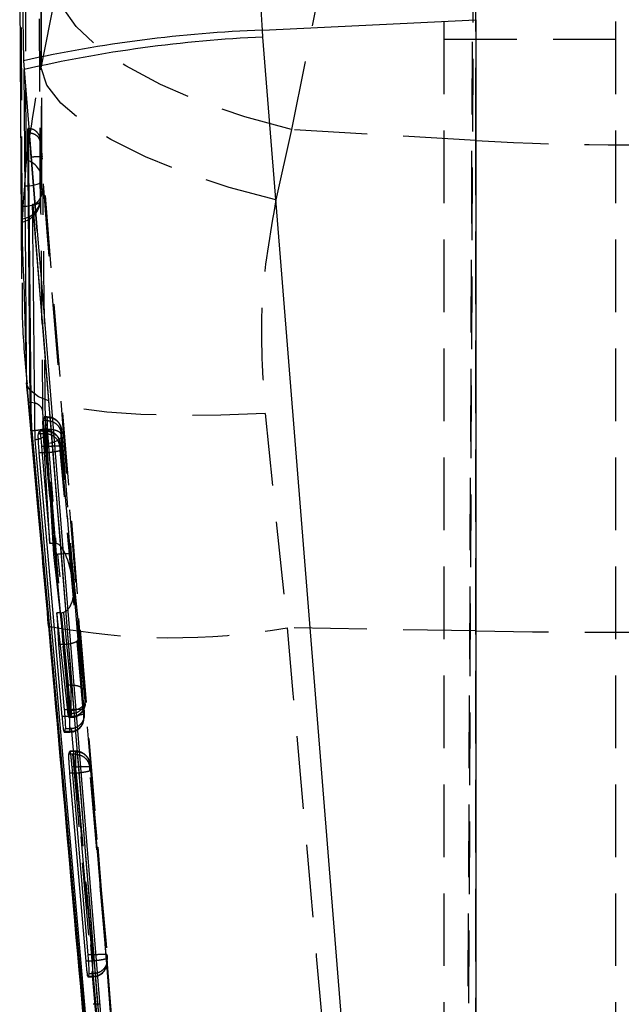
# Model space of a CAD drawing. Extents: x 29 to 375, y 22 to 285.
# Tile 13 of 27: x 62 to 73, y 246 to 264. Entities that reach past the tile are written whole.
import ezdxf

# ---------------------------------------------------------------- set-up
doc = ezdxf.new("R2010")
doc.units = 0
doc.linetypes.add('HIDDEN', pattern=[1.905, 1.27, -0.635])
doc.layers.get('0').update_dxf_attribs({"linetype": 'CONTINUOUS'})

msp = doc.modelspace()

# ---------------------------------------------------------------- linework, layer by layer
at = {"color": 7, "linetype": 'HIDDEN'}
for p, q in [((70.260247, 278.259268), (70.025337, 224.645117)), ((70.24811, 261.589644), (70.24811, 272.399528)), ((69.121089, 272.311328), (67.026783, 261.778986)), ((70.025336, 225.849831), (70.221036, 270.477695)), ((69.694448, 231.91793), (69.694448, 266.52742)), ((72.694448, 231.91793), (72.694448, 266.52742)), ((62.645294, 262.857331), (62.919934, 264.252385)), ((69.694448, 263.35979), (72.694448, 263.35979)), ((62.426666, 261.796457), (62.411669, 261.796457)), ((67.026783, 261.778986), (66.752149, 260.553283)), ((70.24811, 261.589644), (67.026783, 261.778986)), ((70.24811, 253.015028), (70.24811, 261.589644)), ((64.04951, 244.171677), (62.665284, 261.306552)), ((62.333767, 260.440079), (62.357966, 260.794071)), ((62.654098, 260.891636), (62.631831, 260.542167)), ((62.391402, 257.429128), (62.397967, 257.33771)), ((62.752245, 256.755067), (62.698636, 256.755067)), ((62.75231, 256.756467), (62.699881, 256.756467)), ((62.752455, 256.751639), (62.702198, 256.751639)), ((62.746814, 256.693674), (62.711738, 256.693674)), ((62.752245, 256.755067), (62.746814, 256.693674)), ((62.746831, 256.693674), (62.746814, 256.693674)), ((62.752455, 256.751639), (62.752539, 256.751639)), ((66.563582, 256.819328), (66.948628, 253.070512)), ((62.731014, 256.515098), (62.61678, 256.515098)), ((62.73108, 256.516507), (62.618098, 256.516507)), ((62.731329, 256.510442), (62.620843, 256.510442)), ((62.748483, 256.541473), (62.728357, 256.541473)), ((62.743161, 256.514793), (62.731014, 256.515098)), ((62.731344, 256.510442), (62.731329, 256.510442)), ((62.748483, 256.541473), (62.903656, 254.545284)), ((62.748603, 256.541473), (62.748483, 256.541473)), ((62.995844, 256.466699), (63.001265, 256.527973)), ((63.001265, 256.527973), (63.001517, 256.527593)), ((62.726096, 256.459457), (62.629626, 256.459457)), ((63.205824, 253.759371), (62.997584, 256.438246)), ((63.009249, 256.446285), (63.171683, 254.352515)), ((62.736164, 256.241759), (62.652878, 256.241759)), ((62.736214, 256.241766), (62.736164, 256.241759)), ((62.887026, 254.546107), (62.736214, 256.241766)), ((62.76024, 256.299136), (62.74697, 256.299136)), ((62.91113, 254.354057), (62.76024, 256.299136)), ((62.975115, 256.232416), (62.980034, 256.288012)), ((63.389095, 251.567265), (62.979504, 256.17255)), ((62.980034, 256.288012), (62.980354, 256.28726)), ((62.985206, 256.239911), (63.205824, 253.759371)), ((62.730459, 256.127244), (62.662757, 256.127244)), ((62.730502, 256.127325), (62.730459, 256.127244)), ((62.730459, 256.127244), (63.140087, 251.521634)), ((62.887026, 254.546107), (62.849825, 254.546107)), ((62.91113, 254.354057), (62.861092, 254.354057)), ((63.166875, 252.067355), (62.936055, 254.355097)), ((63.171683, 254.352515), (63.41584, 251.932585)), ((63.415562, 251.935919), (63.17169, 254.353011)), ((63.414698, 251.797313), (63.213613, 253.79336)), ((63.213613, 253.79336), (63.285961, 252.85835)), ((62.988716, 253.332527), (62.974806, 253.332527)), ((63.031517, 252.779377), (62.988716, 253.332527)), ((62.993115, 253.332561), (63.16568, 251.619609)), ((70.24811, 253.015028), (66.948628, 253.070512)), ((70.24811, 228.185737), (70.24811, 253.015028)), ((63.031517, 252.779377), (62.951593, 252.779377)), ((63.14584, 251.636097), (63.04411, 252.779914)), ((63.285961, 252.85835), (63.394843, 251.634119)), ((63.166806, 252.067165), (63.115661, 252.067165)), ((63.166806, 252.067165), (63.166875, 252.067355)), ((63.423055, 251.842694), (63.41725, 251.777066)), ((63.416884, 251.778157), (63.414698, 251.797313)), ((63.41725, 251.777066), (63.416884, 251.778157)), ((63.417261, 251.733297), (63.423069, 251.798955)), ((63.14582, 251.636063), (63.05024, 251.636063)), ((63.140087, 251.521634), (63.05922, 251.521634)), ((63.127715, 251.505086), (63.168173, 251.505086)), ((63.168236, 251.506498), (63.128909, 251.506498)), ((63.167859, 251.512868), (63.130781, 251.512868)), ((63.14582, 251.636063), (63.14584, 251.636097)), ((63.174034, 251.572234), (63.148232, 251.572234)), ((63.167859, 251.512868), (63.167875, 251.512868)), ((63.168236, 251.506498), (63.174051, 251.57223)), ((63.174051, 251.57223), (63.174034, 251.572234)), ((63.394354, 251.518229), (63.393956, 251.51954)), ((63.399271, 251.57381), (63.394354, 251.518229)), ((63.394365, 251.474464), (63.399283, 251.530068)), ((63.049035, 251.246249), (63.145277, 251.246249)), ((63.145341, 251.247672), (63.05031, 251.247672)), ((63.14494, 251.255707), (63.0528, 251.255707)), ((63.150257, 251.30332), (63.067554, 251.30332)), ((63.145341, 251.247672), (63.150264, 251.30332)), ((63.250139, 250.911114), (63.146698, 250.911114)), ((63.250205, 250.912482), (63.147816, 250.912482)), ((63.250386, 250.908734), (63.149671, 250.908734)), ((63.245528, 250.858934), (63.158019, 250.858934)), ((63.250139, 250.911114), (63.245523, 250.858934)), ((63.250414, 250.908734), (63.250386, 250.908734)), ((63.25529, 250.637648), (63.181033, 250.637648)), ((63.255352, 250.637648), (63.25529, 250.637648)), ((63.547287, 247.35525), (63.255352, 250.637648)), ((63.494547, 250.6319), (63.499155, 250.683976)), ((63.499155, 250.683976), (63.499417, 250.683607)), ((63.504337, 250.635864), (63.796295, 247.353213)), ((63.249891, 250.526724), (63.190493, 250.526724)), ((63.249931, 250.526806), (63.249891, 250.526724)), ((63.249891, 250.526724), (63.541832, 247.244237)), ((63.790859, 247.289763), (63.498934, 250.572061)), ((63.547281, 247.355109), (63.460965, 247.355109)), ((63.547281, 247.355109), (63.547287, 247.35525)), ((63.541832, 247.244237), (63.469688, 247.244237)), ((63.541832, 247.244237), (63.541848, 247.244222)), ((63.796113, 247.240828), (63.795784, 247.241689)), ((63.800722, 247.292926), (63.796113, 247.240828)), ((63.796124, 247.19706), (63.800735, 247.24918)), ((63.551708, 247.02244), (63.479262, 247.02244)), ((63.5471, 246.970253), (63.551716, 247.022437)), ((63.464355, 246.968848), (63.547037, 246.968848)), ((63.5471, 246.970253), (63.465455, 246.970253)), ((63.546764, 246.97561), (63.466871, 246.97561)), ((63.659758, 246.488614), (63.556903, 246.488614))]:
    msp.add_line(p, q, dxfattribs=at)
at = {"color": 7, "linetype": 'CONTINUOUS'}
for p, q in [((62.269946, 264.573617), (62.302021, 259.17357)), ((66.514628, 263.517623), (70.251396, 263.701236)), ((70.251396, 263.701236), (70.251396, 229.741389)), ((66.524029, 263.39597), (66.514628, 263.517623)), ((69.210891, 229.907592), (66.524029, 263.39597)), ((62.336544, 262.982128), (62.349027, 262.828892)), ((62.349027, 262.828892), (62.576292, 260.001806)), ((62.405953, 261.725468), (62.450025, 257.011829)), ((62.423184, 261.725468), (62.405953, 261.725468)), ((62.46833, 257.011829), (62.423183, 261.725468)), ((62.576292, 260.001806), (62.471037, 261.303117)), ((62.502765, 260.473726), (62.496385, 260.472944)), ((62.496385, 260.472944), (64.816051, 231.919923)), ((62.502765, 260.473726), (62.53727, 260.484254)), ((62.34579, 259.097581), (62.343684, 259.174576)), ((62.777377, 253.11757), (62.392779, 257.37877)), ((62.46833, 257.011829), (62.450026, 257.011829)), ((62.468322, 257.011821), (62.532886, 257.001666)), ((62.678026, 256.693674), (62.698636, 256.755067)), ((62.711738, 256.693674), (62.678026, 256.693674)), ((62.699881, 256.753867), (62.702198, 256.751639)), ((62.487201, 256.515337), (62.480848, 256.515337)), ((62.480882, 256.515337), (64.800135, 230.665924)), ((62.597297, 256.459457), (62.61678, 256.515098)), ((62.618098, 256.513586), (62.620843, 256.510442)), ((62.799164, 254.546107), (62.680978, 256.541473)), ((62.652878, 256.241759), (62.799164, 254.546107)), ((62.74697, 256.299136), (62.861092, 254.354057)), ((63.014866, 251.521634), (62.613479, 256.127244)), ((62.849825, 254.546107), (62.799164, 254.546107)), ((62.861092, 254.354057), (63.115661, 252.067165)), ((62.918553, 253.332527), (62.951593, 252.779377)), ((63.110052, 251.619609), (62.918553, 253.332527)), ((62.974806, 253.332527), (62.918553, 253.332527)), ((62.951593, 252.779377), (63.05024, 251.636063)), ((63.16568, 251.619609), (63.110052, 251.619609)), ((63.128909, 251.506498), (63.124896, 251.512868)), ((63.130781, 251.512868), (63.124896, 251.512868)), ((63.148232, 251.572234), (63.128909, 251.506498)), ((63.05031, 251.247672), (63.045722, 251.255707)), ((63.067554, 251.30332), (63.05031, 251.247672)), ((63.131126, 250.858934), (63.146698, 250.911114)), ((63.147816, 250.91022), (63.149671, 250.908734)), ((63.181032, 250.637656), (63.460965, 247.355109)), ((63.431614, 247.244237), (63.148548, 250.526724)), ((63.479262, 247.02244), (63.465455, 246.970253)), ((63.465455, 246.970253), (63.464355, 246.971925))]:
    msp.add_line(p, q, dxfattribs=at)
at = {"color": 8, "linetype": 'CONTINUOUS'}
for p, q in [((62.312295, 264.34399), (62.336544, 262.982128)), ((62.423184, 261.725669), (62.423556, 261.745965)), ((62.392779, 257.37877), (62.34579, 259.097581)), ((62.391569, 257.336838), (62.392779, 257.37877)), ((62.728357, 256.541473), (62.680978, 256.541473)), ((62.629626, 256.459457), (62.597297, 256.459457)), ((62.662757, 256.127244), (62.613479, 256.127244)), ((62.774569, 253.100672), (62.777377, 253.11757)), ((63.05922, 251.521634), (63.014866, 251.521634)), ((63.0528, 251.255707), (63.045722, 251.255707)), ((63.158019, 250.858934), (63.131126, 250.858934)), ((63.190493, 250.526724), (63.148548, 250.526724)), ((63.469688, 247.244237), (63.431614, 247.244237)), ((63.466871, 246.97561), (63.461931, 246.97561))]:
    msp.add_line(p, q, dxfattribs=at)
at = {"color": 7, "linetype": 'HIDDEN', "flags": 128}
for points in [[(62.382746, 261.247573), (62.381558, 261.650933), (62.376874, 263.2898), (62.368308, 266.503786)], [(62.6363, 266.145987), (62.637605, 265.736406), (62.642958, 264.098091), (62.654098, 260.891636)], [(62.631831, 260.542167), (62.630127, 260.951733), (62.623478, 262.590019), (62.611192, 265.792859)], [(62.286797, 265.470823), (62.288529, 265.063887), (62.295658, 263.424893), (62.31037, 260.217873)], [(67.026783, 261.778986), (66.205823, 262.002339), (65.434269, 262.267558), (64.734515, 262.566959), (64.126872, 262.891842), (63.628973, 263.23278), (63.255274, 263.57988), (63.016619, 263.923069), (62.919934, 264.252385)], [(66.752149, 260.553283), (65.934802, 260.768955), (65.166292, 261.021455), (64.468713, 261.303519), (63.862122, 261.607049), (63.363956, 261.923318), (62.988541, 262.243224), (62.746669, 262.557571), (62.645294, 262.857331)], [(62.357966, 260.794071), (62.420426, 260.796724), (62.478255, 260.802617), (62.52989, 260.811587), (62.573934, 260.823397), (62.609197, 260.837717), (62.634725, 260.854168), (62.649827, 260.872302), (62.654098, 260.891636)], [(62.333767, 260.440079), (62.396402, 260.443693), (62.454438, 260.450473), (62.506307, 260.460233), (62.550604, 260.472713), (62.586133, 260.487577), (62.611932, 260.504415), (62.627303, 260.522773), (62.631831, 260.542167)], [(66.563582, 256.819328), (65.790725, 256.786694), (65.059163, 256.779497), (64.387158, 256.797922), (63.791487, 256.841516), (63.287021, 256.909182), (62.886353, 256.99923), (62.599485, 257.109416), (62.43358, 257.236993), (62.391569, 257.336838)], [(62.752245, 256.755067), (62.798307, 256.750768), (62.834832, 256.74103)], [(62.991923, 256.576774), (62.992939, 256.573273), (63.001265, 256.527973)], [(62.76024, 256.299136), (62.810679, 256.304657), (62.859033, 256.315125), (62.903306, 256.330123), (62.941668, 256.349017), (62.972533, 256.371034), (62.994626, 256.395256), (63.007036, 256.420692), (63.009249, 256.446285)], [(62.915887, 256.433619), (62.899812, 256.449682), (62.897066, 256.452148)], [(62.980034, 256.288012), (62.971708, 256.333312), (62.962712, 256.359523)], [(63.414698, 251.797313), (63.411714, 251.765811), (63.398774, 251.734709), (63.376402, 251.705257), (63.345504, 251.678647), (63.307329, 251.655964), (63.263423, 251.63812), (63.215561, 251.625834), (63.16568, 251.619609)], [(63.250139, 250.911114), (63.296202, 250.906819), (63.313519, 250.902934)], [(63.489757, 250.732986), (63.49083, 250.729287), (63.499155, 250.683976)]]:
    msp.add_lwpolyline(points, dxfattribs=at)
at = {"color": 7, "linetype": 'CONTINUOUS', "flags": 128}
msp.add_lwpolyline([(62.576292, 260.001806), (62.631488, 259.319266), (63.15428, 252.85506), (63.856821, 244.16813)], dxfattribs=at)
at = {"color": 7, "linetype": 'CONTINUOUS'}
for centre, radius, start, end in [((67.375762, 240.231784), 23.301757, 92.1178902, 102.4894105), ((67.516151, 240.439327), 22.978072, 92.4746229, 102.9953486)]:
    msp.add_arc(centre, radius, start, end, dxfattribs=at)
at = {"color": 7, "linetype": 'HIDDEN'}
for centre, radius, start, end in [((72.891904, 306.823762), 45.311313, 266.6550451, 273.3449549), ((62.300333, 260.903343), 0.353958, 358.1046894, 76.5362452), ((62.249149, 260.916466), 0.406, 355.824758, 0.2046841), ((62.26291, 260.586391), 0.371562, 277.3384591, 353.1642786), ((62.226427, 260.560717), 0.406, 282.4564965, 356.8661305), ((64.944228, 264.521288), 11.624882, 259.2432816, 279.9287437), ((72.891904, 411.243479), 158.250537, 269.04275041, 270.95724959), ((63.169054, 251.755714), 0.249217, 269.8120579, 354.8394146), ((63.138586, 252.232053), 0.710421, 270.1210307, 290.6476316), ((63.146453, 251.503711), 0.248008, 269.6503534, 3.6593241), ((63.146159, 251.496887), 0.249217, 269.8119792, 354.8378326), ((63.547689, 247.224311), 0.248703, 269.7867237, 4.0067186), ((63.547908, 247.219478), 0.249227, 269.8142799, 354.8390666)]:
    msp.add_arc(centre, radius, start, end, dxfattribs=at)
for centre, major_axis, ratio, start_param, end_param in [((62.75686, 256.454373), (-0.004549, 0.302094), 0.002897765, 6.104172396, 6.382159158), ((62.735594, 256.214809), (-0.004515, 0.3017), 0.002879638, 6.082169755, 6.383137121), ((62.918406, 254.169386), (-0.055615, 0.374938), 0.658086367, 6.119841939, 6.185878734), ((62.956807, 253.737626), (-0.067315, 0.807775), 0.308377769, 4.713610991, 6.226722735), ((62.904696, 254.562393), (0.250239, -0.017189), 0.829701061, 4.79499029, 4.89476206), ((62.922665, 254.330769), (0.249027, 0.022219), 0.092332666, 6.262777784, 7.79195128), ((62.964595, 253.771615), (-0.039048, 0.43851), 0.567785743, 3.099433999, 4.711419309), ((62.9824, 253.541513), (0.250225, -0.017175), 0.832362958, 4.79466403, 4.812224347), ((63.036943, 252.836603), (0.249144, 0.020718), 0.228359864, 4.722165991, 6.301315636), ((63.163428, 251.809559), (-0.004759, 0.304492), 0.003007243, 2.244372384, 2.914719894), ((63.163894, 251.804083), (-0.004279, 0.298996), 0.002753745, 2.91294123, 3.243307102), ((63.141044, 251.544726), (-0.004233, 0.298475), 0.002729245, 2.889132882, 3.244879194), ((63.255144, 250.605932), (-0.004938, 0.306551), 0.003099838, 6.126575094, 6.375724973), ((63.542729, 247.26817), (-0.004307, 0.299321), 0.002768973, 2.928634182, 3.242396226)]:
    msp.add_ellipse(centre, major_axis=major_axis, ratio=ratio, start_param=start_param, end_param=end_param, dxfattribs=at)
at = {"color": 7, "linetype": 'CONTINUOUS'}
for points, knots in [([(66.514628, 263.517623), (66.488975, 264.001329), (66.43767, 264.968722), (66.44578, 266.42309), (66.5194, 267.873541), (66.639011, 268.81925), (66.698816, 269.292099)], [0, 0, 0, 0, 0.246130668, 0.49225178, 0.746129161, 1, 1, 1, 1]), ([(62.392779, 257.37877), (62.383987, 258.432641), (62.368823, 260.250542), (62.354885, 262.065922), (62.349027, 262.828892)], [0, 0, 0, 0, 0.579718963, 1, 1, 1, 1]), ([(62.408391, 261.790683), (62.407126, 261.776968), (62.405703, 261.76156), (62.405928, 261.729128), (62.405952, 261.725565)], [0, 0, 0, 0, 0.890145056, 1, 1, 1, 1]), ([(62.450202, 261.533504), (62.447354, 261.560705), (62.439332, 261.637299), (62.427054, 261.732198), (62.416456, 261.793141), (62.412931, 261.79019), (62.411669, 261.789133)], [0, 0, 0, 0, 0.177258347, 0.499138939, 0.820615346, 1, 1, 1, 1]), ([(62.471037, 261.303117), (62.465818, 261.36494), (62.459002, 261.445679), (62.451872, 261.516834), (62.450202, 261.533504)], [0, 0, 0, 0, 0.765715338, 1, 1, 1, 1]), ([(62.539936, 256.35623), (62.539519, 256.394066), (62.536094, 256.705082), (62.521111, 258.077341), (62.507338, 259.411736), (62.496385, 260.472944)], [0, 0, 0, 0, 0.027573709, 0.226655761, 1, 1, 1, 1]), ([(64.817592, 231.919923), (64.433631, 236.673373), (63.664846, 246.190947), (62.890538, 255.708937), (62.502813, 260.473142), (62.502765, 260.473726)], [0, 0, 0, 0, 0.499408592, 0.999938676, 1, 1, 1, 1]), ([(62.312223, 259.098438), (62.310926, 258.89262), (62.307425, 258.337033), (62.358959, 257.779882), (62.391402, 257.429128)], [0, 0, 0, 0, 0.3704509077, 1, 1, 1, 1]), ([(62.386914, 257.334178), (62.393464, 257.264135), (62.463863, 256.511329), (62.591838, 255.098918), (62.7117, 253.751844), (62.769782, 253.099093)], [0, 0, 0, 0, 0.050220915, 0.539765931, 1, 1, 1, 1]), ([(62.450026, 257.011821), (62.450783, 256.980362), (62.452298, 256.917447), (62.460474, 256.77459), (62.470595, 256.634874), (62.478239, 256.546036), (62.480848, 256.515717)], [0, 0, 0, 0, 0.272319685, 0.544619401, 0.844587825, 1, 1, 1, 1]), ([(62.487099, 256.517632), (62.487098, 256.517651), (62.484658, 256.569704), (62.478796, 256.676544), (62.472553, 256.831928), (62.469298, 256.94336), (62.468322, 256.996694), (62.468322, 257.011811), (62.468322, 257.011821)], [0, 0, 0, 0, 0.000102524, 0.268599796, 0.541759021, 0.843416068, 0.999897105, 1, 1, 1, 1]), ([(62.680978, 256.541473), (62.679845, 256.562475), (62.677177, 256.611924), (62.6756, 256.671081), (62.6772, 256.685983), (62.678026, 256.693674)], [0, 0, 0, 0, 0.263235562, 0.61977628, 1, 1, 1, 1]), ([(62.702198, 256.751639), (62.704317, 256.741767), (62.708553, 256.722023), (62.717332, 256.652608), (62.726717, 256.562695), (62.735813, 256.459825), (62.742732, 256.368308), (62.745794, 256.318327), (62.74697, 256.299136)], [0, 0, 0, 0, 0.178117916, 0.356218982, 0.534517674, 0.712474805, 0.889598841, 1, 1, 1, 1]), ([(62.487234, 256.516104), (62.487192, 256.516594), (62.487149, 256.517103), (62.487101, 256.517612), (62.487099, 256.517632)], [0, 0, 0, 0, 0.960926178, 1, 1, 1, 1]), ([(62.620843, 256.510442), (62.62304, 256.500225), (62.627435, 256.479793), (62.636401, 256.409902), (62.645238, 256.327267), (62.650569, 256.267593), (62.652878, 256.241759)], [0, 0, 0, 0, 0.265588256, 0.531163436, 0.797033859, 1, 1, 1, 1]), ([(64.762681, 231.28516), (64.761276, 231.30078), (64.711596, 231.853314), (64.469164, 234.553527), (63.724454, 242.894475), (63.037692, 250.699358), (62.539936, 256.35623)], [0, 0, 0, 0, 0.001869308, 0.066123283, 0.323139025, 1, 1, 1, 1]), ([(62.613479, 256.127244), (62.610623, 256.161682), (62.604911, 256.230565), (62.598766, 256.326504), (62.595412, 256.402369), (62.59514, 256.446579), (62.596688, 256.455819), (62.597297, 256.459457)], [0, 0, 0, 0, 0.21555543, 0.431136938, 0.646046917, 0.860638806, 1, 1, 1, 1]), ([(62.775687, 253.100743), (62.964654, 250.95595), (63.436254, 245.60324), (63.921981, 240.251565), (64.21308, 237.044269)], [0, 0, 0, 0, 0.400692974, 1, 1, 1, 1]), ([(64.905832, 229.421695), (64.743544, 231.189257), (64.018331, 239.087917), (63.319682, 246.986518), (62.777377, 253.11757)], [0, 0, 0, 0, 0.22377997, 1, 1, 1, 1]), ([(63.115661, 252.067165), (63.118689, 252.038052), (63.124745, 251.979822), (63.133773, 251.874931), (63.141455, 251.771914), (63.147005, 251.680488), (63.149767, 251.611753), (63.149619, 251.580247), (63.148515, 251.573866), (63.148232, 251.572234)], [0, 0, 0, 0, 0.158541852, 0.317101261, 0.475144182, 0.632447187, 0.789281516, 0.946117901, 1, 1, 1, 1]), ([(63.045722, 251.255707), (63.043498, 251.267594), (63.03905, 251.291366), (63.030017, 251.36537), (63.021638, 251.44604), (63.01673, 251.500822), (63.014866, 251.521634)], [0, 0, 0, 0, 0.276718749, 0.553423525, 0.830346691, 1, 1, 1, 1]), ([(63.05024, 251.636063), (63.053086, 251.601591), (63.058778, 251.532641), (63.06509, 251.436571), (63.068743, 251.360558), (63.069367, 251.316301), (63.068065, 251.306977), (63.067554, 251.303324)], [0, 0, 0, 0, 0.2157289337, 0.431480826, 0.6466484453, 0.8615588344, 1, 1, 1, 1]), ([(63.124896, 251.512868), (63.122827, 251.523605), (63.118718, 251.544926), (63.112927, 251.594833), (63.110052, 251.619609)], [0, 0, 0, 0, 0.503557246, 1, 1, 1, 1]), ([(63.148548, 250.526724), (63.145704, 250.561161), (63.140017, 250.63004), (63.133691, 250.725975), (63.130011, 250.801852), (63.129351, 250.846069), (63.130625, 250.855302), (63.131126, 250.858934)], [0, 0, 0, 0, 0.215528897, 0.431084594, 0.646058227, 0.860773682, 1, 1, 1, 1]), ([(63.149671, 250.908734), (63.151598, 250.899933), (63.155452, 250.882331), (63.163817, 250.81591), (63.172707, 250.731786), (63.178365, 250.667811), (63.181033, 250.637648)], [0, 0, 0, 0, 0.256797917, 0.513574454, 0.770665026, 1, 1, 1, 1]), ([(63.460965, 247.355109), (63.463789, 247.320648), (63.469439, 247.251722), (63.475877, 247.155681), (63.479793, 247.079672), (63.480745, 247.035414), (63.47968, 247.026091), (63.479262, 247.02244)], [0, 0, 0, 0, 0.215687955, 0.43140477, 0.646618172, 0.861636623, 1, 1, 1, 1]), ([(63.461931, 246.97561), (63.459951, 246.986206), (63.45599, 247.007399), (63.447491, 247.078332), (63.439024, 247.160734), (63.433813, 247.21945), (63.431614, 247.244237)], [0, 0, 0, 0, 0.26795863, 0.535905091, 0.804085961, 1, 1, 1, 1])]:
    msp.add_open_spline(points, degree=3, knots=knots, dxfattribs=at)
at = {"color": 7, "linetype": 'HIDDEN'}
for points, knots in [([(62.612824, 268.34174), (62.618483, 267.362369), (62.629054, 265.533066), (62.640142, 263.706152), (62.645294, 262.857331)], [0, 0, 0, 0, 0.535379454, 1, 1, 1, 1]), ([(62.655236, 260.917915), (62.653033, 261.526356), (62.646691, 263.278684), (62.641597, 265.031023), (62.638272, 266.174918)], [0, 0, 0, 0, 0.347218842, 1, 1, 1, 1]), ([(62.343684, 259.174576), (62.329301, 259.491514), (62.272339, 260.74674), (62.48576, 261.954514), (62.645294, 262.857331)], [0, 0, 0, 0, 0.252494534, 1, 1, 1, 1]), ([(62.423184, 261.725766), (62.448283, 261.723475), (62.498483, 261.718891), (62.563069, 261.682679), (62.610629, 261.630332), (62.620467, 261.587501), (62.625387, 261.566085)], [0, 0, 0, 0, 0.2499993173, 0.4999972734, 0.7499922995, 1, 1, 1, 1]), ([(62.423556, 261.745965), (62.423686, 261.761851), (62.42401, 261.801544), (62.428131, 261.799434), (62.434914, 261.745333), (62.442747, 261.649063), (62.448047, 261.566905), (62.450202, 261.533504)], [0, 0, 0, 0, 0.153537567, 0.383609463, 0.612852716, 0.842603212, 1, 1, 1, 1]), ([(62.66474, 261.310136), (62.661478, 261.350351), (62.654372, 261.437973), (62.641882, 261.548387), (62.633569, 261.605686), (62.624418, 261.646367), (62.609538, 261.685181), (62.583421, 261.72638), (62.538668, 261.766228), (62.48331, 261.793304), (62.443554, 261.793421), (62.426961, 261.79347)], [0, 0, 0, 0, 0.1656430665, 0.3609101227, 0.5540126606, 0.6300591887, 0.6814832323, 0.7512828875, 0.8353581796, 0.9312811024, 1, 1, 1, 1]), ([(62.665284, 261.306552), (62.665083, 261.309026), (62.661988, 261.34722), (62.655471, 261.420654), (62.645878, 261.511819), (62.637135, 261.578186), (62.630298, 261.611597), (62.62585, 261.611108), (62.62554, 261.581137), (62.625386, 261.566182)], [0, 0, 0, 0, 0.01145159, 0.176799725, 0.341940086, 0.506673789, 0.670987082, 0.83582692, 1, 1, 1, 1]), ([(62.625386, 261.566182), (62.626012, 261.497898), (62.629142, 261.156475), (62.642422, 259.722496), (62.656814, 258.220213), (62.669056, 256.991101), (62.670416, 256.85451)], [0, 0, 0, 0, 0.043477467, 0.217387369, 0.913028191, 1, 1, 1, 1]), ([(62.471037, 261.303117), (62.490898, 261.304574), (62.533237, 261.307679), (62.591357, 261.310442), (62.631925, 261.311066), (62.660545, 261.310051), (62.663451, 261.307905), (62.665284, 261.306552)], [0, 0, 0, 0, 0.1889570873, 0.4028058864, 0.6180368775, 0.7591374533, 1, 1, 1, 1]), ([(62.357966, 260.794071), (62.361102, 260.835727), (62.367489, 260.920555), (62.375812, 261.050941), (62.381498, 261.166162), (62.382813, 261.224567), (62.382747, 261.247236), (62.382746, 261.247573)], [0, 0, 0, 0, 0.242010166, 0.492824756, 0.744210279, 0.996194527, 1, 1, 1, 1]), ([(62.53727, 260.484254), (62.538311, 260.484563), (62.555298, 260.489611), (62.58915, 260.518698), (62.640739, 260.585903), (62.675209, 260.695754), (62.680777, 260.78393), (62.678232, 260.829531), (62.678182, 260.830423)], [0, 0, 0, 0, 0.007578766, 0.123586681, 0.307030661, 0.639103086, 0.992944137, 1, 1, 1, 1]), ([(62.678182, 260.830423), (63.074816, 255.956311), (63.863516, 246.264223), (64.646411, 236.571576), (65.035592, 231.753321)], [0, 0, 0, 0, 0.502895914, 1, 1, 1, 1]), ([(62.722862, 256.482271), (62.72213, 256.550556), (62.718474, 256.891978), (62.703113, 258.341321), (62.68928, 259.722442), (62.678182, 260.830423)], [0, 0, 0, 0, 0.0471126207, 0.2355617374, 1, 1, 1, 1]), ([(62.313663, 260.165831), (62.314905, 260.174405), (62.317388, 260.191534), (62.323153, 260.270323), (62.328914, 260.359095), (62.332577, 260.420219), (62.333767, 260.440079)], [0, 0, 0, 0, 0.288013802, 0.575373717, 0.862028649, 1, 1, 1, 1]), ([(66.752149, 260.553283), (66.646826, 259.954079), (66.432864, 258.736805), (66.519561, 257.465057), (66.563582, 256.819328)], [0, 0, 0, 0, 0.492250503, 1, 1, 1, 1]), ([(62.31037, 260.217873), (62.310537, 260.200641), (62.310848, 260.168774), (62.312316, 260.168564), (62.31299, 260.168468)], [0, 0, 0, 0, 0.540726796, 1, 1, 1, 1]), ([(62.532886, 257.001666), (62.535794, 257.001252), (62.563246, 256.997341), (62.607326, 256.968357), (62.65543, 256.918225), (62.665421, 256.875744), (62.670417, 256.854502)], [0, 0, 0, 0, 0.037997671, 0.358659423, 0.679315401, 1, 1, 1, 1]), ([(62.670417, 256.854502), (62.670619, 256.844083), (62.671211, 256.813592), (62.674664, 256.743952), (62.68102, 256.648684), (62.686522, 256.583446), (62.689261, 256.550965)], [0, 0, 0, 0, 0.156200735, 0.457128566, 0.729720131, 1, 1, 1, 1]), ([(62.746831, 256.693674), (62.746831, 256.693671), (62.746831, 256.689878), (62.746827, 256.679504), (62.747153, 256.648501), (62.747689, 256.608123), (62.748171, 256.565633), (62.748602, 256.541491), (62.748603, 256.541473)], [0, 0, 0, 0, 0.000206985, 0.316218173, 0.449918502, 0.712533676, 0.99979299, 1, 1, 1, 1]), ([(62.746831, 256.693674), (62.774943, 256.690903), (62.831167, 256.685361), (62.905978, 256.642389), (62.962888, 256.579282), (62.985902, 256.523124), (62.993744, 256.485052), (62.994998, 256.474095), (62.995844, 256.466699)], [0, 0, 0, 0, 0.2274796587, 0.4549719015, 0.6824436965, 0.9099312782, 0.9392122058, 1, 1, 1, 1]), ([(62.998615, 256.549758), (62.997678, 256.554524), (62.99413, 256.572573), (62.980343, 256.614342), (62.946997, 256.669352), (62.888069, 256.720854), (62.820064, 256.753202), (62.771994, 256.752876), (62.752287, 256.752742)], [0, 0, 0, 0, 0.043217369, 0.163691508, 0.373897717, 0.589492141, 0.831704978, 1, 1, 1, 1]), ([(62.76024, 256.299136), (62.76024, 256.299153), (62.759715, 256.328542), (62.758955, 256.393994), (62.757286, 256.49743), (62.755678, 256.595539), (62.754127, 256.677236), (62.753167, 256.730364), (62.752454, 256.745711), (62.752455, 256.751634), (62.752455, 256.751639)], [0, 0, 0, 0, 0.000104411, 0.176510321, 0.352245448, 0.526305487, 0.700300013, 0.875501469, 0.999895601, 1, 1, 1, 1]), ([(62.752539, 256.751639), (62.780636, 256.749087), (62.836831, 256.743981), (62.9116, 256.702029), (62.968475, 256.640036), (62.992837, 256.581397), (62.999953, 256.543174), (63.001088, 256.531871), (63.001517, 256.527593)], [0, 0, 0, 0, 0.226603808, 0.453209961, 0.679806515, 0.906419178, 0.964581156, 1, 1, 1, 1]), ([(64.743137, 231.307016), (64.523253, 233.729161), (63.760532, 242.130979), (63.016619, 250.534472), (62.487167, 256.515337)], [0, 0, 0, 0, 0.288288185, 1, 1, 1, 1]), ([(62.487201, 256.516484), (62.513093, 256.518993), (62.564878, 256.52401), (62.630732, 256.533541), (62.677812, 256.543056), (62.685467, 256.548076), (62.689294, 256.550586)], [0, 0, 0, 0, 0.250001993, 0.500000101, 0.749999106, 1, 1, 1, 1]), ([(62.722862, 256.482271), (62.722935, 256.481817), (62.723348, 256.479245), (62.724697, 256.463972), (62.717372, 256.437538), (62.687312, 256.405184), (62.644402, 256.380376), (62.59409, 256.363177), (62.55714, 256.358437), (62.539936, 256.35623)], [0, 0, 0, 0, 0.008683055, 0.049167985, 0.289065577, 0.49652331, 0.67774864, 0.849966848, 1, 1, 1, 1]), ([(62.689261, 256.550965), (63.218813, 250.5703), (63.981765, 241.95365), (64.763989, 233.33882), (65.003285, 230.703393)], [0, 0, 0, 0, 0.694082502, 1, 1, 1, 1]), ([(64.980395, 231.08082), (64.600049, 235.3205), (63.84051, 243.786986), (63.095033, 252.254801), (62.722862, 256.482271)], [0, 0, 0, 0, 0.5007601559, 1, 1, 1, 1]), ([(62.970603, 256.337022), (62.96978, 256.34012), (62.965005, 256.358097), (62.948433, 256.393183), (62.911022, 256.445594), (62.848034, 256.491895), (62.781415, 256.517607), (62.741741, 256.513779), (62.731166, 256.512759)], [0, 0, 0, 0, 0.030238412, 0.175462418, 0.359796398, 0.628357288, 0.900943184, 1, 1, 1, 1]), ([(62.736164, 256.241759), (62.736164, 256.241779), (62.735597, 256.278061), (62.734522, 256.347887), (62.732969, 256.433499), (62.73203, 256.48787), (62.731329, 256.504503), (62.731329, 256.510437), (62.731329, 256.510442)], [0, 0, 0, 0, 0.000155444, 0.283863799, 0.550053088, 0.812227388, 0.999842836, 1, 1, 1, 1]), ([(62.731344, 256.510434), (62.759436, 256.50792), (62.81562, 256.502892), (62.890466, 256.461162), (62.947798, 256.39862), (62.974326, 256.335954), (62.979089, 256.297479), (62.980354, 256.28726)], [0, 0, 0, 0, 0.226542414, 0.453090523, 0.679640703, 0.914912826, 1, 1, 1, 1]), ([(62.748603, 256.541481), (62.780081, 256.541505), (62.843039, 256.541554), (62.923487, 256.519329), (62.981721, 256.484104), (62.992296, 256.453531), (62.997584, 256.438246)], [0, 0, 0, 0, 0.249999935, 0.500000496, 0.750006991, 1, 1, 1, 1]), ([(63.00888, 256.451195), (63.008574, 256.455056), (63.007714, 256.465895), (63.005898, 256.486453), (63.003728, 256.509194), (63.001839, 256.527828), (63.000473, 256.537238), (62.999824, 256.541704)], [0, 0, 0, 0, 0.115380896, 0.323897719, 0.542912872, 0.783014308, 1, 1, 1, 1]), ([(63.001517, 256.527593), (63.00168, 256.526483), (63.002096, 256.523648), (63.00317, 256.514028), (63.004669, 256.499074), (63.006305, 256.481448), (63.007928, 256.462863), (63.00881, 256.451798), (63.009249, 256.446285)], [0, 0, 0, 0, 0.117252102, 0.2992395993, 0.4774255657, 0.6526136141, 0.8269000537, 1, 1, 1, 1]), ([(62.726101, 256.459457), (62.726101, 256.459455), (62.726101, 256.458307), (62.72603, 256.453926), (62.726251, 256.427379), (62.727016, 256.363539), (62.728203, 256.277696), (62.729433, 256.194845), (62.730218, 256.14527), (62.730502, 256.127325)], [0, 0, 0, 0, 0.0001029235, 0.0475841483, 0.2592442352, 0.4722097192, 0.6880130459, 0.8870679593, 1, 1, 1, 1]), ([(62.975115, 256.232416), (62.969063, 256.262777), (62.956957, 256.323498), (62.898394, 256.397864), (62.818844, 256.44942), (62.757016, 256.456112), (62.726101, 256.459457)], [0, 0, 0, 0, 0.250004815, 0.50000827, 0.749999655, 1, 1, 1, 1]), ([(62.977849, 256.30713), (62.97713, 256.311221), (62.975409, 256.321027), (62.972373, 256.331132), (62.970603, 256.337022)], [0, 0, 0, 0, 0.417121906, 1, 1, 1, 1]), ([(62.997584, 256.438246), (62.997269, 256.44242), (62.996652, 256.450584), (62.996173, 256.458023), (62.995848, 256.463998), (62.995845, 256.46559), (62.995844, 256.466699)], [0, 0, 0, 0, 0.279611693, 0.546858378, 0.684160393, 1, 1, 1, 1]), ([(62.979504, 256.17255), (62.975529, 256.169124), (62.967577, 256.162272), (62.909896, 256.149472), (62.82787, 256.136876), (62.762958, 256.130509), (62.730502, 256.127325)], [0, 0, 0, 0, 0.250000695, 0.499997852, 0.750000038, 1, 1, 1, 1]), ([(62.736214, 256.241766), (62.769017, 256.244319), (62.834624, 256.249424), (62.917208, 256.251191), (62.974683, 256.248357), (62.981699, 256.242726), (62.985206, 256.239911)], [0, 0, 0, 0, 0.249999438, 0.500000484, 0.75000114, 1, 1, 1, 1]), ([(62.979504, 256.17255), (62.979226, 256.175721), (62.978448, 256.184559), (62.977218, 256.19939), (62.976029, 256.214879), (62.975256, 256.22658), (62.975067, 256.231301), (62.975108, 256.232253), (62.975115, 256.232416)], [0, 0, 0, 0, 0.110585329, 0.308225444, 0.523149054, 0.738091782, 0.955197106, 1, 1, 1, 1]), ([(62.984928, 256.243324), (62.984558, 256.247447), (62.98331, 256.261352), (62.98117, 256.28219), (62.979761, 256.29544), (62.978772, 256.301436), (62.978742, 256.301617)], [0, 0, 0, 0, 0.16645884, 0.561387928, 0.986759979, 1, 1, 1, 1]), ([(62.980354, 256.28726), (62.980525, 256.286093), (62.980938, 256.283277), (62.982012, 256.273571), (62.983518, 256.258526), (62.984632, 256.246238), (62.985206, 256.239911)], [0, 0, 0, 0, 0.187683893, 0.452888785, 0.718275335, 1, 1, 1, 1]), ([(66.948628, 253.070512), (67.491237, 246.946035), (68.220109, 238.719191), (68.978083, 230.494557), (69.171783, 228.392755)], [0, 0, 0, 0, 0.744450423, 1, 1, 1, 1]), ([(63.174034, 251.572234), (63.174034, 251.572237), (63.174034, 251.573223), (63.174101, 251.578814), (63.173861, 251.606005), (63.173219, 251.659013), (63.172331, 251.724458), (63.171237, 251.800514), (63.169642, 251.904366), (63.168077, 251.996072), (63.167212, 252.047643), (63.166806, 252.06715), (63.166806, 252.067165)], [0, 0, 0, 0, 0.000093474, 0.03711963, 0.193807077, 0.353327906, 0.413449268, 0.570602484, 0.727658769, 0.883235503, 0.999910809, 1, 1, 1, 1]), ([(63.166875, 252.067355), (63.194901, 252.067339), (63.250953, 252.067306), (63.325535, 252.044863), (63.382261, 252.008621), (63.405156, 251.974734), (63.413776, 251.948937), (63.414946, 251.939667), (63.41584, 251.932585)], [0, 0, 0, 0, 0.220514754, 0.441029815, 0.661544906, 0.882056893, 0.909901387, 1, 1, 1, 1]), ([(63.174051, 251.57223), (63.202163, 251.574959), (63.258386, 251.580415), (63.333195, 251.623244), (63.390128, 251.686326), (63.418747, 251.756175), (63.425082, 251.809757), (63.423507, 251.835347), (63.423055, 251.842694)], [0, 0, 0, 0, 0.2032187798, 0.406440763, 0.6096578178, 0.8128800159, 0.946274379, 1, 1, 1, 1]), ([(63.423851, 251.812959), (63.423902, 251.81399), (63.42482, 251.832506), (63.42287, 251.850351), (63.420279, 251.884833), (63.41808, 251.909719), (63.416371, 251.927931), (63.415524, 251.936358), (63.415317, 251.938423)], [0, 0, 0, 0, 0.024582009, 0.441272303, 0.608875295, 0.781530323, 0.946466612, 1, 1, 1, 1]), ([(63.41584, 251.932585), (63.416219, 251.928752), (63.417103, 251.919805), (63.418645, 251.902967), (63.420255, 251.884266), (63.421351, 251.870538), (63.422239, 251.858645), (63.422889, 251.848885), (63.4231, 251.843917), (63.423062, 251.842872), (63.423055, 251.842694)], [0, 0, 0, 0, 0.1170915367, 0.2733325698, 0.4292723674, 0.5852137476, 0.6452416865, 0.8062057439, 0.9670704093, 1, 1, 1, 1]), ([(63.168125, 251.508372), (63.176498, 251.507403), (63.215718, 251.502865), (63.278449, 251.526744), (63.340612, 251.569708), (63.37994, 251.61827), (63.402704, 251.664547), (63.413804, 251.703309), (63.416391, 251.726072), (63.417404, 251.734981)], [0, 0, 0, 0, 0.067755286, 0.317364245, 0.513216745, 0.676761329, 0.814687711, 0.927476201, 1, 1, 1, 1]), ([(63.416292, 251.739302), (63.41576, 251.72759), (63.415, 251.710843), (63.407932, 251.695687), (63.405807, 251.691131)], [0, 0, 0, 0, 0.69935384, 1, 1, 1, 1]), ([(63.140087, 251.521634), (63.140087, 251.521614), (63.140619, 251.487558), (63.141691, 251.420419), (63.143249, 251.335258), (63.144192, 251.281165), (63.144938, 251.261167), (63.144938, 251.255712), (63.144938, 251.255707)], [0, 0, 0, 0, 0.000161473, 0.276780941, 0.548921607, 0.820977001, 0.999836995, 1, 1, 1, 1]), ([(63.150249, 251.30332), (63.150249, 251.303323), (63.150249, 251.305916), (63.150291, 251.316327), (63.149933, 251.349296), (63.149258, 251.40368), (63.148309, 251.472956), (63.147025, 251.560252), (63.146141, 251.615547), (63.14582, 251.636043), (63.14582, 251.636063)], [0, 0, 0, 0, 0.0001260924, 0.1316918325, 0.3464779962, 0.439406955, 0.6541714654, 0.8703417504, 0.9998743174, 1, 1, 1, 1]), ([(63.394843, 251.634119), (63.39324, 251.636122), (63.389899, 251.640299), (63.358417, 251.644165), (63.304461, 251.645194), (63.229827, 251.642713), (63.173835, 251.638302), (63.14584, 251.636097)], [0, 0, 0, 0, 0.172333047, 0.359398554, 0.572932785, 0.786465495, 1, 1, 1, 1]), ([(63.399271, 251.57381), (63.399747, 251.565734), (63.401256, 251.540129), (63.394674, 251.486605), (63.366344, 251.417424), (63.309409, 251.354337), (63.234598, 251.31151), (63.178376, 251.30605), (63.150264, 251.30332)], [0, 0, 0, 0, 0.0590226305, 0.1871332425, 0.3903511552, 0.5935695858, 0.7967839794, 1, 1, 1, 1]), ([(63.373855, 251.622578), (63.35837, 251.603103), (63.32558, 251.561865), (63.251824, 251.521864), (63.195858, 251.515867), (63.167875, 251.512868)], [0, 0, 0, 0, 0.3091204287, 0.6545560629, 1, 1, 1, 1]), ([(63.393956, 251.51954), (63.39378, 251.520812), (63.393338, 251.524003), (63.392237, 251.534056), (63.390729, 251.54924), (63.38964, 251.561244), (63.389095, 251.567265)], [0, 0, 0, 0, 0.181964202, 0.456641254, 0.727468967, 1, 1, 1, 1]), ([(63.399418, 251.531576), (63.399326, 251.530423), (63.399183, 251.528636), (63.399003, 251.526757), (63.39893, 251.526013), (63.398915, 251.525871), (63.398937, 251.52609), (63.399001, 251.526726), (63.399148, 251.528247), (63.399523, 251.532474), (63.400445, 251.54599), (63.400178, 251.564357), (63.399192, 251.580347), (63.3977, 251.60108), (63.395877, 251.622887), (63.394798, 251.635098), (63.394578, 251.637591)], [0, 0, 0, 0, 0.028341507, 0.043871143, 0.052225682, 0.05777692, 0.063650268, 0.070616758, 0.08219113, 0.107125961, 0.17557062, 0.398449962, 0.53341165, 0.734911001, 0.945898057, 1, 1, 1, 1]), ([(63.394843, 251.634119), (63.395168, 251.630422), (63.396036, 251.620539), (63.397333, 251.604783), (63.39828, 251.592244), (63.398954, 251.582298), (63.399296, 251.576148), (63.399278, 251.574444), (63.399271, 251.57381)], [0, 0, 0, 0, 0.128250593, 0.342844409, 0.557347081, 0.651062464, 0.870263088, 1, 1, 1, 1]), ([(63.145232, 251.250351), (63.159534, 251.249476), (63.20346, 251.24679), (63.267942, 251.274373), (63.325758, 251.318949), (63.361679, 251.367457), (63.382227, 251.411374), (63.388248, 251.439116), (63.390749, 251.450641)], [0, 0, 0, 0, 0.123528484, 0.379402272, 0.582940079, 0.753983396, 0.897796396, 1, 1, 1, 1]), ([(63.390749, 251.450641), (63.391171, 251.452249), (63.39338, 251.460672), (63.394014, 251.469354), (63.394527, 251.476379)], [0, 0, 0, 0, 0.190997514, 1, 1, 1, 1]), ([(63.245533, 250.858934), (63.245533, 250.858933), (63.245533, 250.858304), (63.245462, 250.852259), (63.245684, 250.827262), (63.246451, 250.762811), (63.247637, 250.677104), (63.248865, 250.594235), (63.249648, 250.544701), (63.249931, 250.526806)], [0, 0, 0, 0, 0.000094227, 0.047787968, 0.259524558, 0.47239109, 0.688243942, 0.887373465, 1, 1, 1, 1]), ([(63.245523, 250.858934), (63.276439, 250.855592), (63.338271, 250.848907), (63.417821, 250.797344), (63.476387, 250.722981), (63.488494, 250.66226), (63.494547, 250.6319)], [0, 0, 0, 0, 0.250003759, 0.50000387, 0.750007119, 1, 1, 1, 1]), ([(63.25529, 250.637648), (63.255289, 250.637668), (63.2549, 250.662572), (63.254271, 250.703668), (63.253133, 250.772862), (63.251909, 250.839958), (63.251017, 250.889671), (63.250386, 250.904406), (63.250386, 250.90873), (63.250386, 250.908734)], [0, 0, 0, 0, 0.0001502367, 0.1883114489, 0.3127106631, 0.5699117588, 0.8233286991, 0.999847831, 1, 1, 1, 1]), ([(63.250414, 250.908734), (63.278513, 250.906138), (63.334712, 250.900946), (63.409497, 250.858728), (63.466374, 250.796401), (63.489568, 250.740317), (63.497379, 250.70214), (63.49862, 250.690855), (63.499417, 250.683607)], [0, 0, 0, 0, 0.2267241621, 0.4534442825, 0.6801665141, 0.9068848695, 0.9401944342, 1, 1, 1, 1]), ([(63.495897, 250.709099), (63.494691, 250.71474), (63.489189, 250.740468), (63.46747, 250.793969), (63.416282, 250.85584), (63.339047, 250.903097), (63.280527, 250.909308), (63.250656, 250.912478)], [0, 0, 0, 0, 0.051408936, 0.234489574, 0.492665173, 0.741038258, 1, 1, 1, 1]), ([(63.255352, 250.637656), (63.288154, 250.640213), (63.353759, 250.645327), (63.436343, 250.647113), (63.493815, 250.6443), (63.50083, 250.638676), (63.504337, 250.635864)], [0, 0, 0, 0, 0.249998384, 0.499999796, 0.749999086, 1, 1, 1, 1]), ([(63.498934, 250.572061), (63.498656, 250.57522), (63.49788, 250.584039), (63.49665, 250.598854), (63.495462, 250.614342), (63.494689, 250.626049), (63.494499, 250.630772), (63.49454, 250.631735), (63.494547, 250.6319)], [0, 0, 0, 0, 0.110228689, 0.307646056, 0.522726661, 0.737683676, 0.95498962, 1, 1, 1, 1]), ([(63.504197, 250.637566), (63.503766, 250.642455), (63.502523, 250.656555), (63.500408, 250.676768), (63.499083, 250.690704), (63.497633, 250.698302), (63.497295, 250.700077)], [0, 0, 0, 0, 0.182609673, 0.526697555, 0.889452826, 1, 1, 1, 1]), ([(63.499417, 250.683607), (63.499567, 250.682658), (63.499938, 250.680303), (63.50095, 250.671392), (63.502138, 250.659604), (63.503293, 250.647463), (63.503943, 250.64024), (63.504337, 250.635864)], [0, 0, 0, 0, 0.173691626, 0.430923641, 0.688280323, 0.811112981, 1, 1, 1, 1]), ([(63.498934, 250.572061), (63.494958, 250.568632), (63.487007, 250.561776), (63.429325, 250.548962), (63.347299, 250.53636), (63.282387, 250.529991), (63.249931, 250.526806)], [0, 0, 0, 0, 0.249998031, 0.49999823, 0.749999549, 1, 1, 1, 1]), ([(63.551701, 247.02244), (63.551701, 247.022442), (63.551701, 247.023745), (63.551743, 247.036467), (63.551384, 247.0683), (63.550711, 247.122844), (63.549762, 247.192028), (63.548481, 247.279331), (63.547601, 247.334617), (63.547281, 247.355089), (63.547281, 247.355109)], [0, 0, 0, 0, 0.000125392, 0.131768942, 0.346572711, 0.439430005, 0.654114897, 0.870468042, 0.999874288, 1, 1, 1, 1]), ([(63.547287, 247.35525), (63.575284, 247.357454), (63.631279, 247.361862), (63.705892, 247.364342), (63.750501, 247.363483), (63.786797, 247.360399), (63.792142, 247.356354), (63.796295, 247.353213)], [0, 0, 0, 0, 0.213771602, 0.427543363, 0.64131581, 0.721376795, 1, 1, 1, 1]), ([(63.790859, 247.289763), (63.786885, 247.28631), (63.778937, 247.279403), (63.721252, 247.26652), (63.63922, 247.253846), (63.574305, 247.24743), (63.541848, 247.244222)], [0, 0, 0, 0, 0.25000144, 0.5000006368, 0.7499993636, 1, 1, 1, 1]), ([(63.541848, 247.244222), (63.541849, 247.244207), (63.542352, 247.220046), (63.543075, 247.161717), (63.544574, 247.078214), (63.546069, 247.00931), (63.546235, 246.981998), (63.546767, 246.975613), (63.546767, 246.97561)], [0, 0, 0, 0, 0.000117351, 0.190271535, 0.462639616, 0.732703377, 0.999844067, 1, 1, 1, 1]), ([(63.799582, 247.250648), (63.798632, 247.239169), (63.795381, 247.199889), (63.767226, 247.13658), (63.711013, 247.073443), (63.636012, 247.030628), (63.579815, 247.025167), (63.551716, 247.022437)], [0, 0, 0, 0, 0.093558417, 0.320170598, 0.546782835, 0.773388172, 1, 1, 1, 1]), ([(63.795784, 247.241689), (63.795515, 247.243617), (63.794976, 247.247475), (63.793612, 247.260358), (63.792178, 247.275133), (63.791242, 247.285514), (63.790859, 247.289763)], [0, 0, 0, 0, 0.271699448, 0.543446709, 0.813099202, 1, 1, 1, 1]), ([(63.792354, 247.172447), (63.792786, 247.174068), (63.79506, 247.182614), (63.79572, 247.191433), (63.796255, 247.198579)], [0, 0, 0, 0, 0.189662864, 1, 1, 1, 1]), ([(63.796295, 247.353213), (63.796621, 247.349499), (63.797491, 247.339611), (63.798787, 247.323858), (63.799732, 247.311342), (63.800405, 247.301406), (63.800747, 247.295266), (63.800729, 247.29356), (63.800722, 247.292926)], [0, 0, 0, 0, 0.128892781, 0.343256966, 0.557530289, 0.651150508, 0.87029701, 1, 1, 1, 1]), ([(63.547012, 246.972916), (63.560565, 246.971992), (63.603896, 246.969035), (63.668156, 246.996115), (63.726528, 247.040505), (63.762839, 247.089034), (63.783664, 247.133037), (63.789803, 247.160877), (63.792354, 247.172447)], [0, 0, 0, 0, 0.117424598, 0.37541522, 0.5802958, 0.752357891, 0.897088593, 1, 1, 1, 1])]:
    msp.add_open_spline(points, degree=3, knots=knots, dxfattribs=at)

doc.saveas('drawing.dxf')
